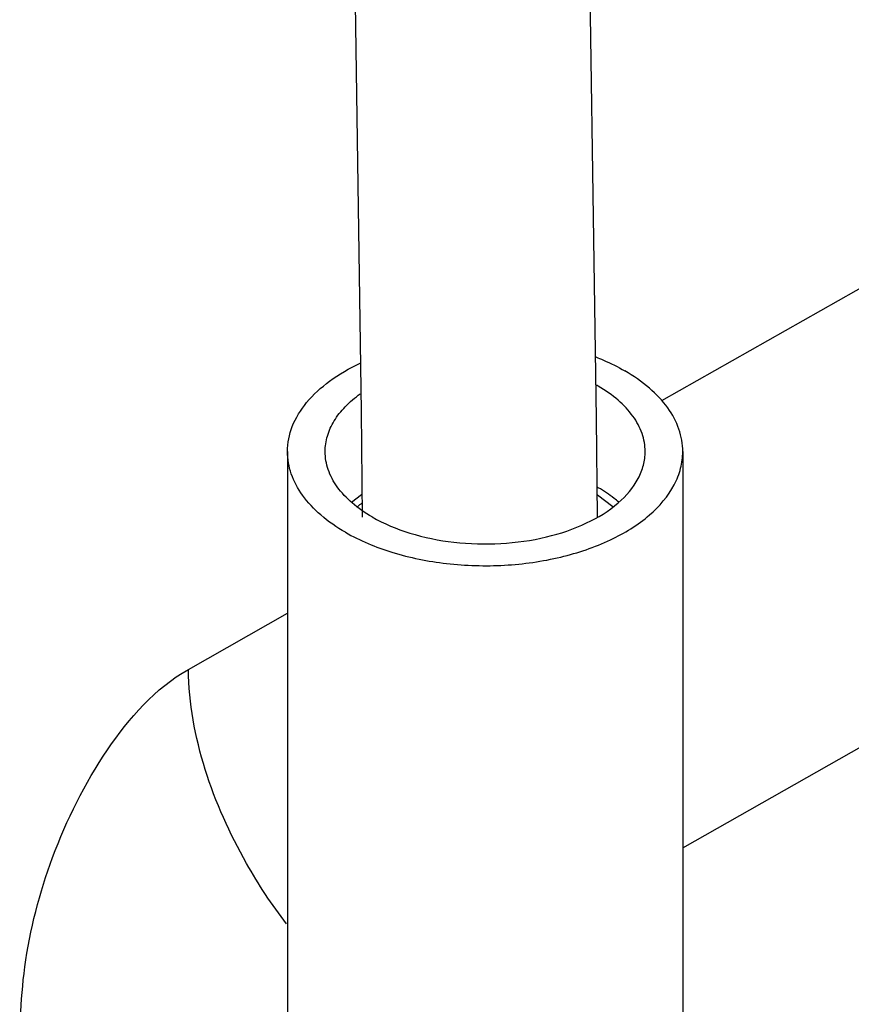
# Model space of a CAD drawing. Header units: inches. Extents: x 0 to 34, y 0 to 22.
# Tile 62 of 124: x 22.25 to 22.424, y 4.536 to 4.742. Entities that reach past the tile are written whole.
import ezdxf

# ---------------------------------------------------------------- set-up
doc = ezdxf.new("R2010")
doc.units = ezdxf.units.IN
doc.header["$LTSCALE"] = 1.87
doc.header["$MEASUREMENT"] = 0
doc.layers.get('0').update_dxf_attribs({"linetype": 'CONTINUOUS'})

msp = doc.modelspace()

# ---------------------------------------------------------------- linework, layer by layer
at = {"color": 7, "linetype": 'CONTINUOUS'}
for p, q in [((22.3847163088, 4.6621180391), (22.9147826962, 4.9629628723)), ((22.3890961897, 4.5685962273), (22.855644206, 4.8333905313)), ((22.3217947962, 4.6598889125), (22.3220111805, 4.6377780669)), ((22.3064190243, 4.6514611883), (22.3064190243, 4.4907386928)), ((22.3890961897, 4.6514611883), (22.3890961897, 4.4907386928)), ((22.3198121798, 4.640875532), (22.3218688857, 4.6424892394)), ((22.3744774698, 4.6398736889), (22.3712731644, 4.6423436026)), ((22.2856797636, 4.6059087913), (22.3064190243, 4.61767958))]:
    msp.add_line(p, q, dxfattribs=at)
for points in [[(22.7038524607, 5.7033311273), (22.6664758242, 5.6822428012), (22.6300402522, 5.6624349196), (22.5960330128, 5.6449232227), (22.56449924, 5.6290984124), (22.5351017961, 5.6135456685), (22.507262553, 5.5962790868), (22.4800338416, 5.5743216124), (22.4535056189, 5.5450649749), (22.4278342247, 5.5068012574), (22.4039139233, 5.4591008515), (22.3828257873, 5.4031923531), (22.364927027, 5.3402645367), (22.349972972, 5.2699194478), (22.3378647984, 5.1914946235), (22.3286853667, 5.1045439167), (22.3226274, 5.0087614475), (22.3198338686, 4.9035739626), (22.3199287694, 4.7877378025), (22.3217947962, 4.6598889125)], [(22.3712384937, 4.6377102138), (22.371038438, 4.6584078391), (22.3691738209, 4.7848809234), (22.3690033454, 4.8992953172), (22.3716355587, 5.0029807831), (22.3774573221, 5.0971924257), (22.3863261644, 5.1824957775), (22.3980291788, 5.2591082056), (22.4124285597, 5.3273415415), (22.4295359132, 5.3876982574), (22.4494214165, 5.4403403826), (22.4714367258, 5.4838773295), (22.4941698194, 5.517148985), (22.5165710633, 5.5410674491), (22.539381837, 5.558606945), (22.5645717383, 5.5736085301), (22.5930631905, 5.588385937), (22.624783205, 5.6043165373), (22.6594056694, 5.6223145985), (22.6959384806, 5.6423218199)]]:
    msp.add_lwpolyline(points, dxfattribs=at)
for centre, radius, start, end in [((22.3554798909, 4.6375128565), 0.0318822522, 60.0008046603, 60.9314469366), ((22.3556013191, 4.6165097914), 0.0316376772, 59.9990139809, 60.4681330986), ((22.335584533, 4.6241383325), 0.0214291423, 129.4101136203, 132.7522344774)]:
    msp.add_arc(centre, radius, start, end, dxfattribs=at)
for points, knots in [([(22.3064190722, 4.6514611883), (22.3064189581, 4.6532414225), (22.307175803, 4.6569880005), (22.3103564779, 4.6620809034), (22.3153003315, 4.6665538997), (22.3193750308, 4.6688947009), (22.3216135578, 4.6699499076)], [0, 0, 0, 0, 0.2123378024, 0.443373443, 0.7048218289, 1, 1, 1, 1]), ([(22.3708918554, 4.6712419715), (22.3714333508, 4.6710308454), (22.3735170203, 4.6701764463), (22.3755414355, 4.66917414), (22.3769883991, 4.6683386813)], [0, 0, 0, 0, 0.2580769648, 1, 1, 1, 1]), ([(22.3890961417, 4.6514611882), (22.3890960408, 4.6530357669), (22.3885150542, 4.6563183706), (22.3860260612, 4.6608899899), (22.3820944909, 4.6650251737), (22.3788029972, 4.6672909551), (22.3769883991, 4.6683386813)], [0, 0, 0, 0, 0.2177767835, 0.4509620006, 0.7101962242, 1, 1, 1, 1]), ([(22.3142931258, 4.6514611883), (22.3142931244, 4.652555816), (22.3146337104, 4.6548157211), (22.3161166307, 4.6580329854), (22.3184964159, 4.6610252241), (22.3205260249, 4.6627393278), (22.3216491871, 4.6635480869)], [0, 0, 0, 0, 0.2239312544, 0.4598477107, 0.7168614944, 1, 1, 1, 1]), ([(22.3812220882, 4.6514611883), (22.3812220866, 4.6527358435), (22.3807517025, 4.6553931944), (22.3787368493, 4.6590940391), (22.3755541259, 4.6624415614), (22.3728895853, 4.6642757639), (22.3714206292, 4.6651239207)], [0, 0, 0, 0, 0.2177762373, 0.45096163, 0.710196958, 1, 1, 1, 1]), ([(22.3185268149, 4.6345836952), (22.3167122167, 4.6356314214), (22.313420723, 4.6378972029), (22.3094891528, 4.6420323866), (22.3070001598, 4.6466040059), (22.3064191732, 4.6498866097), (22.3064190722, 4.6514611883)], [0, 0, 0, 0, 0.2898037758, 0.5490379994, 0.7822232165, 1, 1, 1, 1]), ([(22.3240945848, 4.6377984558), (22.3226256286, 4.6386466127), (22.319961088, 4.6404808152), (22.3167783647, 4.6438283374), (22.3147635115, 4.6475291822), (22.3142931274, 4.650186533), (22.3142931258, 4.6514611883)], [0, 0, 0, 0, 0.289803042, 0.54903837, 0.7822237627, 1, 1, 1, 1]), ([(22.3185268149, 4.6345836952), (22.3215866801, 4.6328169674), (22.3285150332, 4.6299582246), (22.3398066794, 4.627698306), (22.351750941, 4.6273686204), (22.3633685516, 4.6289983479), (22.3737314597, 4.6324672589), (22.3820345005, 4.6375066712), (22.3868712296, 4.6430616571), (22.3887814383, 4.6478716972), (22.3890962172, 4.6502842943), (22.3890961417, 4.6514611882)], [0, 0, 0, 0, 0.128737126, 0.2703888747, 0.4176064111, 0.5620142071, 0.6957425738, 0.8130591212, 0.9124685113, 0.9571192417, 1, 1, 1, 1]), ([(22.3240945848, 4.6377984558), (22.3265716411, 4.6363682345), (22.3321803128, 4.6340540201), (22.3413211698, 4.6322245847), (22.3509903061, 4.6319576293), (22.3603950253, 4.6332770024), (22.3687840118, 4.6360852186), (22.3755055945, 4.6401646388), (22.3794210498, 4.6446615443), (22.3809673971, 4.6485554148), (22.3812220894, 4.6505084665), (22.3812220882, 4.6514611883)], [0, 0, 0, 0, 0.1287383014, 0.2703888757, 0.4176064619, 0.5620141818, 0.695742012, 0.813059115, 0.912468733, 0.9571193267, 1, 1, 1, 1]), ([(22.3757030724, 4.6408755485), (22.3753872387, 4.641152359), (22.3740384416, 4.6422696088), (22.3725731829, 4.6432430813), (22.3714206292, 4.6439085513)], [0, 0, 0, 0, 0.2398670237, 1, 1, 1, 1]), ([(22.25040626, 4.5223025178), (22.2504070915, 4.5294391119), (22.2506816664, 4.5445201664), (22.2567267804, 4.5674284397), (22.2675033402, 4.5891595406), (22.2787639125, 4.6019852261), (22.2856797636, 4.6059087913)], [0, 0, 0, 0, 0.2274041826, 0.4784071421, 0.7466352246, 1, 1, 1, 1]), ([(22.3062127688, 4.552710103), (22.30312248, 4.5567049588), (22.2926073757, 4.5726815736), (22.2859004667, 4.59179331), (22.2856797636, 4.6059087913)], [0, 0, 0, 0, 0.2634946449, 1, 1, 1, 1])]:
    msp.add_open_spline(points, degree=3, knots=knots, dxfattribs=at)

doc.saveas('drawing.dxf')
